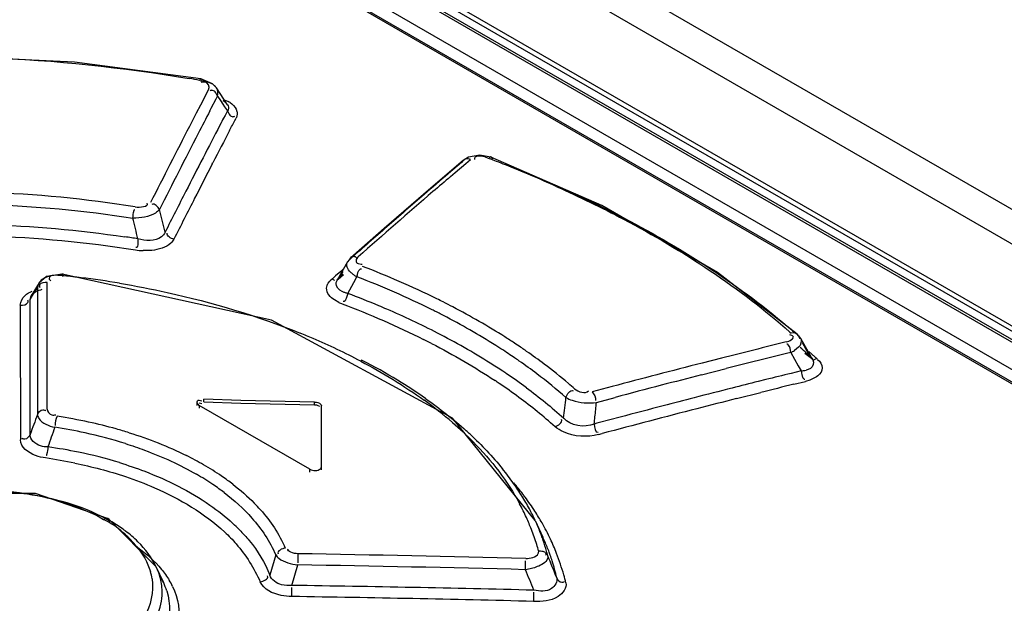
# Model space of a CAD drawing. Header units: inches. Extents: x 0 to 82.7, y 0 to 58.5.
# Tile 56 of 79: x 70.51 to 71.08, y 20.061 to 20.399. Entities that reach past the tile are written whole.
import ezdxf

# ---------------------------------------------------------------- set-up
doc = ezdxf.new("R2010")
doc.units = ezdxf.units.IN
doc.header["$LTSCALE"] = 4.5472440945
doc.header["$MEASUREMENT"] = 0
doc.layers.get('0').update_dxf_attribs({"linetype": 'CONTINUOUS'})

msp = doc.modelspace()

# ---------------------------------------------------------------- linework, layer by layer
at = {"color": 7, "linetype": 'CONTINUOUS'}
for p, q in [((69.4462379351, 21.2351161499), (74.7007984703, 18.2014628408)), ((69.4277610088, 21.2257843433), (74.6820966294, 18.1922608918)), ((71.4345782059, 20.010258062), (69.6343741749, 21.0495828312)), ((71.4370395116, 20.0103003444), (69.6368354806, 21.0496251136)), ((71.448949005, 20.0082150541), (69.6453867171, 21.04947867)), ((69.6469262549, 21.0516838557), (71.4504885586, 20.0104202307)), ((71.4067920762, 20.0104697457), (69.6311264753, 21.0356275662)), ((71.3991918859, 20.0065544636), (69.6272417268, 21.0295672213)), ((69.6288976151, 21.0296020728), (71.4008477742, 20.0065893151)), ((70.6216297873, 20.3621208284), (70.6147447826, 20.364926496)), ((70.6194094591, 20.3591180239), (70.6177047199, 20.355835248)), ((70.6238394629, 20.3597718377), (70.6216297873, 20.3621208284)), ((70.63026176, 20.3500212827), (70.623847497, 20.3597635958)), ((70.6177047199, 20.355835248), (70.6152820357, 20.3511616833)), ((70.6208204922, 20.3479932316), (70.6236428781, 20.3534452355)), ((70.6244563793, 20.3550140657), (70.623449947, 20.3569505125)), ((70.6236428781, 20.3534452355), (70.6244562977, 20.3550140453)), ((70.6244562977, 20.3550140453), (70.6260969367, 20.3525247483)), ((70.6260969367, 20.3525247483), (70.6275044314, 20.3503890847)), ((70.6288640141, 20.3527239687), (70.6306318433, 20.3518658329)), ((70.6145911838, 20.3498271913), (70.6121649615, 20.3451342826)), ((70.6152820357, 20.3511616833), (70.6145911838, 20.3498271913)), ((70.6200201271, 20.3464447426), (70.6208204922, 20.3479932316)), ((70.6275044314, 20.3503890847), (70.628508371, 20.3488656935)), ((70.628508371, 20.3488656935), (70.6301370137, 20.3463942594)), ((70.6301370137, 20.3463942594), (70.6288067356, 20.3438422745)), ((70.6300596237, 20.3502791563), (70.6302492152, 20.3500399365)), ((70.6301370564, 20.3463943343), (70.6311133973, 20.3444921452)), ((70.6302574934, 20.3500193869), (70.63062969, 20.3493336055)), ((70.6353388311, 20.3473304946), (70.6357290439, 20.3461506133)), ((70.6121649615, 20.3451342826), (70.6081818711, 20.3374087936)), ((70.6269359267, 20.3402483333), (70.6265994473, 20.339601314)), ((70.6274255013, 20.3411894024), (70.6269359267, 20.3402483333)), ((70.6279951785, 20.3422839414), (70.6274255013, 20.3411894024)), ((70.6288067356, 20.3438422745), (70.6279951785, 20.3422839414)), ((70.6336534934, 20.339362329), (70.6344609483, 20.3409148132)), ((70.6344609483, 20.3409148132), (70.6351741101, 20.3422850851)), ((70.6265994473, 20.339601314), (70.6258104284, 20.3380833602)), ((70.631466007, 20.3351509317), (70.632591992, 20.3373197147)), ((70.632591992, 20.3373197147), (70.6330769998, 20.3382532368)), ((70.6330769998, 20.3382532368), (70.6336534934, 20.339362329)), ((70.7665848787, 20.3176679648), (70.7479250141, 20.3017232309)), ((70.7665781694, 20.317662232), (70.7656971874, 20.316509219)), ((70.769708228, 20.3195640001), (70.7665781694, 20.317662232)), ((70.7680998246, 20.3158979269), (70.7708054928, 20.3181963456)), ((70.776236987, 20.3207698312), (70.769708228, 20.3195640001)), ((70.7826325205, 20.3195784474), (70.776236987, 20.3207698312)), ((70.7809415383, 20.319089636), (70.7822391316, 20.3185929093)), ((70.8468494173, 20.2915807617), (70.7826332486, 20.3195773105)), ((70.6214159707, 20.3156978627), (70.6217718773, 20.3163897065)), ((70.7607057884, 20.3122629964), (70.758051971, 20.3099997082)), ((70.7656972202, 20.316509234), (70.7607057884, 20.3122629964)), ((70.7620291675, 20.3107261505), (70.7680998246, 20.3158979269)), ((70.7593759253, 20.3084593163), (70.7620291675, 20.3107261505)), ((70.7479250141, 20.3017232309), (70.7210063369, 20.278378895)), ((70.5941111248, 20.2762396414), (70.5908279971, 20.2892359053)), ((70.7210063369, 20.278378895), (70.7016378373, 20.261332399)), ((70.5864505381, 20.2656608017), (70.5813724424, 20.2655098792)), ((70.7016375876, 20.2613320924), (70.6997001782, 20.2589632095)), ((70.6997001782, 20.2589632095), (70.7008190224, 20.2602318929)), ((70.7018263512, 20.26112374), (70.7008189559, 20.2602319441)), ((70.7008190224, 20.2602318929), (70.7016375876, 20.2613320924)), ((70.6997001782, 20.2589632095), (70.6937366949, 20.2483848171)), ((70.6974414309, 20.2549886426), (70.6957533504, 20.253495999)), ((70.7057711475, 20.2579812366), (70.707573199, 20.2576457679)), ((70.525504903, 20.2505894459), (70.5211441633, 20.2467987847)), ((70.5232528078, 20.2490080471), (70.5224115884, 20.2483188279)), ((70.5346240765, 20.2519712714), (70.525504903, 20.2505894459)), ((70.5342177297, 20.2510254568), (70.5346482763, 20.2521971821)), ((70.6556034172, 20.2253180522), (70.5346256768, 20.2519710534)), ((70.5346498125, 20.2521968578), (70.5346826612, 20.2505168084)), ((70.6909767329, 20.2492636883), (70.6900977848, 20.2484834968)), ((70.6919011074, 20.2500837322), (70.6909767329, 20.2492636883)), ((70.6927632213, 20.2508481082), (70.6919011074, 20.2500837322)), ((70.6957533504, 20.253495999), (70.6927632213, 20.2508481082)), ((70.6937678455, 20.2484393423), (70.6951406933, 20.2501589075)), ((70.6943162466, 20.2490530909), (70.6973145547, 20.2516955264)), ((70.6951403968, 20.2501585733), (70.6943244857, 20.2490603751)), ((70.6970351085, 20.2535177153), (70.695136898, 20.2501562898)), ((70.6951406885, 20.2501589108), (70.6971294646, 20.2519219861)), ((70.7007900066, 20.253698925), (70.7002081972, 20.2544578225)), ((70.7033711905, 20.2471445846), (70.7051319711, 20.2503490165)), ((70.5211447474, 20.2467988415), (70.5165227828, 20.2393970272)), ((70.5187867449, 20.2416780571), (70.5201751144, 20.2438946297)), ((70.5206947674, 20.2459346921), (70.5201751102, 20.2438946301)), ((70.5201751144, 20.2438946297), (70.5201758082, 20.2427633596)), ((70.5224115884, 20.2483188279), (70.5211514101, 20.2467949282)), ((70.5259090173, 20.2427786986), (70.5259105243, 20.2471345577)), ((70.6885792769, 20.2467055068), (70.6893714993, 20.2477425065)), ((70.6937366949, 20.2483848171), (70.6937678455, 20.2484393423)), ((70.6998387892, 20.2407254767), (70.7033711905, 20.2471445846)), ((70.5160071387, 20.2372262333), (70.5165227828, 20.2393970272)), ((70.5160071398, 20.2372262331), (70.5173974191, 20.2394552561)), ((70.5173974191, 20.2394552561), (70.5179904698, 20.2404046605)), ((70.5179904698, 20.2404046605), (70.5187867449, 20.2416780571)), ((70.5201758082, 20.2427633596), (70.5201764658, 20.2416915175)), ((70.5201764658, 20.2416915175), (70.5201778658, 20.2394102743)), ((70.5201778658, 20.2394102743), (70.5201809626, 20.2343694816)), ((70.5259060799, 20.2343717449), (70.525907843, 20.2394096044)), ((70.525907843, 20.2394096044), (70.5259090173, 20.2427786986)), ((70.699839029, 20.2407254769), (70.6991598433, 20.2382999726)), ((70.5102726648, 20.2339746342), (70.5102781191, 20.228006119)), ((70.5160049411, 20.2280145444), (70.5160061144, 20.2329237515)), ((70.5160061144, 20.2329237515), (70.516006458, 20.2343643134)), ((70.516006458, 20.2343643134), (70.5160071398, 20.2372262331)), ((70.5201809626, 20.2343694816), (70.5201818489, 20.2329280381)), ((70.5201818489, 20.2329280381), (70.5201900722, 20.2195840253)), ((70.5259020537, 20.2228186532), (70.5259060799, 20.2343717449)), ((70.6946582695, 20.2355341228), (70.6921508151, 20.2369312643)), ((70.5102781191, 20.228006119), (70.5103304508, 20.1559343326)), ((70.5159882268, 20.1591355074), (70.5160049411, 20.2280145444)), ((70.525885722, 20.1737392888), (70.5259020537, 20.2228186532)), ((70.7604528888, 20.1685012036), (70.6556034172, 20.2253180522)), ((70.5201900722, 20.2195840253), (70.5202206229, 20.1705231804)), ((70.9557920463, 20.2183521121), (70.9564690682, 20.2177507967)), ((70.9582653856, 20.2178456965), (70.9564589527, 20.2177598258)), ((70.9607386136, 20.2160935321), (70.9599861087, 20.2171329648)), ((70.9616347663, 20.2145265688), (70.9607382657, 20.2160931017)), ((70.9607398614, 20.216094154), (70.9619746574, 20.2147203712)), ((70.9690438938, 20.2022943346), (70.9619964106, 20.2146835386)), ((70.9608041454, 20.2095657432), (70.9583968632, 20.2076874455)), ((70.9652637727, 20.2081789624), (70.9630023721, 20.2121356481)), ((70.9162159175, 20.203261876), (70.9049883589, 20.2004062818)), ((70.9562107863, 20.2065186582), (70.9606016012, 20.1988132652)), ((70.9643799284, 20.2062267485), (70.9682594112, 20.2031942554)), ((70.9675224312, 20.2042230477), (70.9652637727, 20.2081789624)), ((70.967523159, 20.2042234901), (70.9682611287, 20.2031963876)), ((70.9675231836, 20.2042235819), (70.9684107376, 20.2032173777)), ((70.9682611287, 20.2031963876), (70.968273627, 20.2031850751)), ((70.9684107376, 20.2032173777), (70.9690050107, 20.2023380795)), ((70.970371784, 20.2038283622), (70.9695532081, 20.2045601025)), ((70.9699975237, 20.2024046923), (70.9712702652, 20.203190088)), ((70.7075911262, 20.2022702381), (70.7082069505, 20.2019527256)), ((70.9606016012, 20.1988132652), (70.9611735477, 20.1978095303)), ((70.9611735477, 20.1978095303), (70.9622600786, 20.1959027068)), ((70.9689747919, 20.2024082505), (70.9690120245, 20.2023502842)), ((70.9046256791, 20.1935721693), (70.9187729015, 20.1971719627)), ((70.9622600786, 20.1959027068), (70.9564336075, 20.1944662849)), ((70.9622604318, 20.1959028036), (70.9626557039, 20.193541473)), ((70.9664009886, 20.1966858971), (70.9650932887, 20.1962728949)), ((70.9676448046, 20.1972951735), (70.9664009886, 20.1966858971)), ((70.9700877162, 20.1917828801), (70.9672996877, 20.1905696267)), ((70.9711330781, 20.1923970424), (70.9700877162, 20.1917828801)), ((70.9719598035, 20.1929871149), (70.9711330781, 20.1923970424)), ((70.8528698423, 20.1868442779), (70.8412206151, 20.1837441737)), ((70.941792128, 20.1908287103), (70.9374164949, 20.1897338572)), ((70.9580167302, 20.1881310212), (70.9647996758, 20.1898028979)), ((70.9640478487, 20.1911595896), (70.9644342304, 20.1911845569)), ((70.9672996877, 20.1905696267), (70.9647996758, 20.1898028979)), ((70.8438137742, 20.1776757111), (70.8545348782, 20.1805279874)), ((70.9249119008, 20.1798484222), (70.9389910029, 20.183395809)), ((70.6138228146, 20.1758786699), (70.6126696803, 20.1774484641)), ((70.6126696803, 20.1758393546), (70.6126696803, 20.1774484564)), ((70.6138050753, 20.1773451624), (70.6153128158, 20.1769582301)), ((70.6138223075, 20.1789632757), (70.6153264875, 20.1785776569)), ((70.6138228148, 20.1758786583), (70.6138228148, 20.17427009)), ((70.6778524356, 20.1389119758), (70.6138228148, 20.1758786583)), ((70.6166066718, 20.1779279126), (70.6166066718, 20.1795365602)), ((70.6379528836, 20.1787341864), (70.6166066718, 20.1795365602)), ((70.6166066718, 20.1779279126), (70.6379528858, 20.1771252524)), ((70.680636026, 20.1778644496), (70.6379528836, 20.1787341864)), ((70.6379528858, 20.1771252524), (70.680636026, 20.1762552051)), ((70.680636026, 20.1762552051), (70.680636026, 20.1778644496)), ((70.6845733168, 20.1386882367), (70.6845730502, 20.175591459)), ((70.8575560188, 20.1691257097), (70.8455067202, 20.165913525)), ((70.8083072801, 20.1093013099), (70.7604528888, 20.1685012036)), ((70.8440450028, 20.1655220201), (70.842470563, 20.1650998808)), ((70.8455067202, 20.165913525), (70.8440450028, 20.1655220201)), ((70.8450418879, 20.159028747), (70.8471760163, 20.1596003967)), ((70.6778524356, 20.1373034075), (70.6778524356, 20.1389119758)), ((70.519067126, 20.1249785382), (70.4558223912, 20.1244607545)), ((70.5614049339, 20.1101326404), (70.519067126, 20.1249785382)), ((70.5890241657, 20.082345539), (70.5613995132, 20.1101357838)), ((70.5614049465, 20.1101326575), (70.5623759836, 20.1089331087)), ((70.8128664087, 20.0994180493), (70.8084250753, 20.1090463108)), ((70.6581715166, 20.089359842), (70.6547470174, 20.0776420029)), ((70.670938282, 20.0899949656), (70.6708690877, 20.0846902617)), ((70.6674931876, 20.0716660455), (70.6708449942, 20.0835572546)), ((70.8027171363, 20.0807726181), (70.8028066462, 20.0858372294)), ((70.5932905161, 20.0730969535), (70.5890236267, 20.0823466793)), ((70.6674242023, 20.0652295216), (70.6674858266, 20.070554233)), ((70.8074553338, 20.0624150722), (70.8075606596, 20.0677652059))]:
    msp.add_line(p, q, dxfattribs=at)
for points in [[(70.6147480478, 20.3649249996), (70.5416351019, 20.3746379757), (70.4511082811, 20.3789382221)], [(70.9599855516, 20.2171334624), (70.9138208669, 20.2528304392), (70.8468494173, 20.2915807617)], [(70.6937752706, 20.2484518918), (70.6941583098, 20.2489059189), (70.6943162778, 20.249053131)], [(70.9619746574, 20.2147203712), (70.9603921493, 20.2167534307), (70.9599868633, 20.2171338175)], [(70.968273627, 20.2031850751), (70.9684585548, 20.2030099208), (70.9689747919, 20.2024082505)], [(70.680636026, 20.1778644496), (70.6816551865, 20.1777617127), (70.6826047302, 20.1775187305), (70.6834199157, 20.1771521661)], [(70.680636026, 20.1762552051), (70.6816547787, 20.1761525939), (70.6826043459, 20.1759096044), (70.6834198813, 20.1755428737)], [(70.6834199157, 20.1771521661), (70.6840454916, 20.1766869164), (70.6844388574, 20.1761545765), (70.6845730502, 20.175591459)]]:
    msp.add_lwpolyline(points, dxfattribs=at)
for centre, radius, start, end in [((70.472638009, 19.5606435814), 0.815828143, 80.0132718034, 80.4511178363), ((70.6229213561, 20.3378567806), 0.0159907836, 56.7611783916, 61.1719124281), ((76.1600763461, 17.4839758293), 6.2358601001, 152.6752390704, 152.8110032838), ((76.2567907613, 17.4301568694), 6.3528651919, 152.7658179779, 152.9880764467), ((76.1013806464, 17.4929509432), 6.1706278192, 152.5433962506, 152.7397031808), ((76.0181011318, 17.5399326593), 6.0686969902, 152.5744194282, 152.7737965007), ((76.2717325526, 17.4266530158), 6.3613711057, 152.8112723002, 153.033070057), ((76.2217373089, 17.4309342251), 6.3060227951, 152.7396903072, 152.9380909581), ((70.4994090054, 19.5816840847), 0.7893209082, 68.7148780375, 69.0028915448), ((70.5024519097, 19.589486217), 0.7809463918, 68.3039119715, 68.7151045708), ((76.3756037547, 17.3695374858), 6.4862489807, 152.9876830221, 153.2071597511), ((76.1404161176, 17.4770510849), 6.2062289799, 152.7813939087, 152.98780257), ((70.5160179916, 19.622985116), 0.7448055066, 65.8401498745, 68.3209164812), ((76.4143415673, 17.3540960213), 6.5213768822, 153.0330878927, 153.2511972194), ((73.4143055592, 17.1981467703), 4.09137041, 130.483814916, 130.7414387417), ((73.4218811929, 17.1948103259), 4.0967968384, 130.5340075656, 130.7220685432), ((76.360541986, 17.3600439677), 6.46188224, 152.938274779, 153.1733932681), ((76.2513906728, 17.4204445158), 6.3308068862, 152.9875409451, 153.2273434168), ((73.4870031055, 17.1194203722), 4.196418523, 130.7244049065, 131.5094107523), ((73.4561567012, 17.1496001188), 4.1554663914, 130.7417867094, 131.1365256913), ((66.6582008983, 19.3283928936), 4.0322198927, 13.5391268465, 13.7144755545), ((73.5070689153, 17.0913080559), 4.2328615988, 131.1364780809, 131.5083793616), ((70.4714534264, 19.5984811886), 0.6823209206, 80.9849865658, 81.6281938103), ((70.5830222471, 20.3062072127), 0.04073076, 261.3585189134, 267.6785919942), ((70.7081249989, 20.2688533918), 0.0112211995, 267.1813563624, 270.3421728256), ((70.5148403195, 19.7532562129), 0.5390841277, 66.5268213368, 68.9584376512), ((70.4915209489, 19.7964027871), 0.4566232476, 84.4415317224, 84.6346921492), ((70.4907423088, 19.7886417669), 0.4644231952, 83.2288145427, 84.4386652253), ((70.4881003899, 19.7671636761), 0.4860629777, 80.5671297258, 83.2180728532), ((70.7153278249, 20.2688584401), 0.0211278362, 236.7958294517, 241.1565232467), ((70.5156944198, 19.757987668), 0.5275509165, 66.4111070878, 68.9554126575), ((70.527006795, 20.2431349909), 0.0069050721, 148.4649772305, 156.0803090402), ((70.6972347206, 20.2407617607), 0.010514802, 132.7461439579, 138.4022361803), ((70.5333848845, 19.7957895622), 0.4926838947, 63.7315398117, 66.5347371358), ((70.5158013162, 19.7513272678), 0.5228575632, 67.2658084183, 69.3913460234), ((70.5332856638, 19.7981270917), 0.4837260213, 63.5687983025, 66.4180571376), ((70.5464764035, 19.8227419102), 0.4627209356, 63.2034176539, 63.7081438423), ((70.707521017, 20.2623360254), 0.0297286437, 244.3627570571, 248.5220129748), ((70.5229652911, 19.7686306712), 0.5041299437, 66.6899400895, 67.2567589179), ((70.55123849, 19.8321547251), 0.4521720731, 62.4135059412, 63.2043265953), ((70.5707953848, 19.8685619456), 0.4108476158, 57.6183593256, 62.4795823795), ((70.5366386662, 19.7995145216), 0.4703564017, 62.7731480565, 66.730913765), ((70.5451137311, 19.8223369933), 0.4567818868, 63.1873658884, 63.5456297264), ((70.5494288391, 19.830845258), 0.4472419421, 62.3214743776, 63.1890716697), ((70.5693068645, 19.8677145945), 0.4053583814, 57.4689913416, 62.3889186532), ((70.520696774, 19.8420559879), 0.4051038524, 66.8780366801, 68.0224783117), ((70.5336067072, 19.8715391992), 0.3729195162, 62.2256841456, 66.9233821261), ((70.5667686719, 19.857657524), 0.4048706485, 57.8484660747, 62.8000905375), ((70.5924591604, 19.9035299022), 0.3697152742, 56.5429990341, 57.5513712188), ((70.7054654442, 19.9297195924), 0.3836332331, 48.4606823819, 49.0274322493), ((70.547865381, 19.8239191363), 0.4366087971, 62.6596138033, 63.3465894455), ((70.590384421, 19.9015874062), 0.3654658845, 56.5603570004, 57.3992567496), ((70.5982184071, 19.9122663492), 0.3592513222, 55.853865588, 56.5411552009), ((70.601930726, 19.9177458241), 0.3526327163, 55.3402194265, 55.8533273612), ((72.3612597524, 14.4984167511), 5.8850156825, 103.8382237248, 104.2141207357), ((70.7082546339, 19.9183058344), 0.3859645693, 48.1900951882, 48.9727709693), ((70.5958082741, 19.909807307), 0.3556177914, 55.8134722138, 56.5597739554), ((70.5999516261, 19.9159156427), 0.348236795, 55.2928126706, 55.8126869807), ((70.6040804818, 19.9208615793), 0.3488473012, 55.1617189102, 55.3396167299), ((70.6112943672, 19.9311018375), 0.3363214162, 53.020363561, 55.1738235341), ((72.3633829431, 14.4904848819), 5.886694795, 103.8300540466, 104.2056257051), ((70.9467191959, 20.2270045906), 0.0225779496, 294.8593783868, 298.0933856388), ((70.9483072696, 20.2240376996), 0.0192127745, 298.0819636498, 301.6783593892), ((70.7138582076, 19.9245848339), 0.3775487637, 47.7883333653, 48.1886865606), ((70.7053713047, 19.9081624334), 0.3970436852, 48.5415365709, 48.8426127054), ((70.7079056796, 19.9110319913), 0.3932151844, 48.2865617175, 48.5414613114), ((70.7118279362, 19.91541877), 0.3873306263, 47.8372517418, 48.1254643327), ((70.5531695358, 19.9013958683), 0.3381878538, 58.7451365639, 62.7137823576), ((70.5894860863, 19.8945872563), 0.3615152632, 56.3841133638, 57.7820622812), ((70.6022567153, 19.9192507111), 0.3441826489, 55.1118157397, 55.2921502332), ((70.6099954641, 19.9302137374), 0.3307636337, 52.9382464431, 55.1252000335), ((70.6283995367, 19.9536633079), 0.3080089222, 49.7133172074, 53.0376683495), ((72.3734885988, 14.4501892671), 5.9347694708, 104.3260849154, 104.5878724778), ((70.5958147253, 19.9041655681), 0.3500350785, 55.950639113, 56.3787964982), ((70.6050498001, 19.9176672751), 0.3336773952, 53.5702556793, 55.9664489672), ((70.6308276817, 19.9574809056), 0.2964497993, 48.7846451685, 52.9750792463), ((72.3813080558, 14.4201642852), 5.9657959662, 104.5879219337, 104.8447152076), ((72.3757256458, 14.4418533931), 5.9368681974, 104.3468080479, 104.5792224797), ((72.3634603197, 14.4998050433), 5.865909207, 103.8785767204, 104.0259362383), ((70.9619552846, 20.2094646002), 0.0135653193, 271.2874793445, 277.4105241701), ((70.962100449, 20.2084027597), 0.0124936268, 277.3784308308, 283.8599418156), ((70.5752700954, 19.9378446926), 0.2955621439, 54.9814770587, 58.7415962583), ((70.5945227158, 19.903683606), 0.3441464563, 55.8858104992, 56.3750010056), ((70.6030016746, 19.9160519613), 0.3291510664, 53.4745213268, 55.9002921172), ((70.6418673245, 19.9697678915), 0.2870156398, 48.739919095, 49.6853804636), ((72.3830205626, 14.4138249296), 5.9658304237, 104.5792680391, 104.8450991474), ((72.3692377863, 14.4767162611), 5.8897098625, 104.0699065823, 104.2209416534), ((72.3691853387, 14.4775719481), 5.882336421, 103.8805992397, 104.0715691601), ((70.6256063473, 19.9460720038), 0.2915734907, 48.2375061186, 53.5330024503), ((68.820591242, 20.4016026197), 2.0177174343, 353.3680071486, 353.7083428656), ((72.3743502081, 14.4565565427), 5.9105077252, 104.2209734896, 104.4412105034), ((70.6007078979, 19.9799565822), 0.2451897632, 49.3491941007, 54.2176834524), ((69.63027149, 20.3014998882), 1.2198344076, 353.9759667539, 354.1739343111), ((72.3858452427, 14.4122470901), 5.9562840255, 104.6200559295, 104.8674852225), ((72.37954448, 14.4363763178), 5.9313457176, 104.4411861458, 104.6199947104), ((72.3803472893, 14.4332514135), 5.9280409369, 104.2123944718, 104.4412221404), ((75.2609471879, 18.4035228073), 5.0593259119, 159.5581791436, 159.6958131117), ((70.4856006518, 19.8686655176), 0.3044066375, 77.8188899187, 81.3049675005), ((67.8091274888, 20.4947411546), 3.0512019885, 353.7978575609, 353.9561914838), ((72.3912258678, 14.3912171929), 5.9714600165, 104.4417218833, 104.9853216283), ((70.4907443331, 19.8923253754), 0.2801941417, 74.4750312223, 77.8261663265), ((73.5177338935, 19.1097104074), 3.1678131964, 160.5754474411, 160.7935011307), ((70.4872287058, 19.8805022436), 0.2859700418, 77.7800070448, 81.3518981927), ((70.492285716, 19.9029164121), 0.2629934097, 72.5383335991, 77.8231684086), ((70.496541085, 19.9135099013), 0.2582310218, 72.7070563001, 74.4561798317), ((70.6224476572, 19.9992593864), 0.218041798, 47.168897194, 47.9686251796), ((70.4889131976, 19.8801891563), 0.2742019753, 78.4202007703, 82.175188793), ((70.492655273, 19.8975245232), 0.2564683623, 72.9891832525, 78.4617843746), ((70.5239951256, 19.9815101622), 0.1847625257, 60.0014141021, 63.502003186), ((70.4740023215, 19.8098005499), 0.3395218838, 78.472416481, 81.3647967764), ((70.5349664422, 20.0004113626), 0.1629079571, 55.6767814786, 60.0194841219), ((70.5334078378, 19.9992843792), 0.1578615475, 55.9628351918, 60.042785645), ((70.5436128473, 20.0132792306), 0.1474054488, 53.9729057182, 55.6321279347), ((70.6641792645, 20.0379345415), 0.1610720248, 35.1581947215, 38.9697479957), ((70.5409828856, 20.0106600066), 0.1441948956, 54.2232364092, 55.9270595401), ((70.5481035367, 20.0194590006), 0.1397663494, 52.43448025, 53.9716980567), ((70.6744092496, 20.0451688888), 0.148542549, 31.8070468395, 35.1490308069), ((70.6672698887, 20.0219386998), 0.1686915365, 37.4656400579, 40.3058968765), ((70.5452026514, 20.0165212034), 0.1369727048, 52.6591163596, 54.2219297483), ((70.6832993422, 20.0506803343), 0.1380826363, 28.2189499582, 31.8078082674), ((70.6745657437, 20.0275985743), 0.1594578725, 36.644358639, 37.4460995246), ((70.5729717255, 20.0477164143), 0.1020807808, 41.5977575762, 44.5263333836), ((70.6778704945, 20.0540371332), 0.1376942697, 24.3964774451, 28.0985793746), ((70.682730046, 20.0335709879), 0.1493426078, 32.875477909, 36.6753706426), ((70.6912564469, 20.0549642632), 0.1290456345, 24.9019457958, 28.2134814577), ((70.6898277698, 20.0382372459), 0.140848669, 29.6121347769, 32.8485419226), ((70.5330616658, 20.0597780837), 0.0562030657, 49.2820682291, 63.0595335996), ((70.5174954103, 20.0309958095), 0.0899360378, 54.6534612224, 60.0642979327), ((70.5616074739, 20.0296384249), 0.105934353, 44.5208527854, 47.3305764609), ((70.6797342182, 20.0548930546), 0.135643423, 21.2500790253, 24.3923855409), ((70.6986220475, 20.0583704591), 0.1209304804, 21.0765536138, 24.7774601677), ((70.6928549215, 20.0399568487), 0.1373671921, 25.2097914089, 29.6124635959), ((70.5222130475, 20.0378008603), 0.0816561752, 53.1182025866, 54.5911283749), ((70.5311074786, 20.0575501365), 0.0591547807, 47.9432747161, 49.3077931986), ((70.5280742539, 20.0542084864), 0.0636677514, 38.969115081, 47.9309846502), ((70.6807758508, 20.0553025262), 0.1345242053, 17.315112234, 21.2483319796), ((70.7033245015, 20.0602201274), 0.1158774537, 19.6276273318, 21.0593200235), ((70.6971520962, 20.0460745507), 0.1274148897, 24.8925739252, 26.0787273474), ((70.6811236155, 20.0554169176), 0.1341581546, 15.6611833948, 17.3126764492), ((70.7071132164, 20.0615502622), 0.1118620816, 16.3356588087, 19.6377705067), ((70.7016403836, 20.0481210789), 0.1224820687, 21.6324569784, 24.7595707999), ((70.6948058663, 20.0408935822), 0.135203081, 21.405566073, 25.2027821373), ((70.4555902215, 6.5621304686), 13.5295784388, 88.529279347, 89.0879934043), ((70.7102218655, 20.0624864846), 0.1086156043, 15.4722939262, 16.3229582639), ((70.711786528, 20.0629167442), 0.1069928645, 14.0142005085, 15.4737622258), ((70.7053230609, 20.0496105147), 0.1185096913, 20.7600449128, 21.619447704), ((70.7071548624, 20.050302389), 0.1165515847, 19.4706428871, 20.761194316), ((70.6953781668, 20.0411258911), 0.1345854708, 15.7884768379, 21.4022103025), ((70.451391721, 6.5494540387), 13.5358786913, 88.5127139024, 89.0709754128), ((68.598593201, 19.1797405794), 2.3961497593, 21.9663749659, 22.2961764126), ((70.7096122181, 20.0511677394), 0.1139463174, 17.7141815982, 19.472268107), ((70.7145820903, 20.0527057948), 0.1087441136, 12.3962771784, 17.7389699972), ((70.5549967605, 20.0705562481), 0.031949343, 8.834900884, 16.723696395), ((70.5538280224, 20.0660435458), 0.038782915, 17.6842564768, 24.8578696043), ((68.559646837, 19.1567094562), 2.4259548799, 22.0867772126, 22.3898746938), ((70.5536658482, 20.0547589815), 0.0436647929, 24.8794355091, 29.9134339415), ((70.5569194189, 20.0562548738), 0.0400838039, 17.9619365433, 24.8460139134), ((70.5594019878, 20.0523850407), 0.043315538, 25.6009933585, 30.9265943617), ((70.694309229, 20.0408108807), 0.1357000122, 13.8035707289, 15.7884918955), ((70.4713576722, 6.6205316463), 13.4525642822, 88.5678725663, 89.1646101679), ((70.469306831, 6.7164327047), 13.350265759, 88.548724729, 89.1496258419)]:
    msp.add_arc(centre, radius, start, end, dxfattribs=at)
for points in [[(70.3738735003, 20.374687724), (70.4516657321, 20.3815952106), (70.5309588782, 20.3781245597), (70.6079749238, 20.3651679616)], [(70.6207795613, 20.3623652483), (70.6190303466, 20.363250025), (70.6170445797, 20.3636812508), (70.6150927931, 20.3638632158)], [(70.6194094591, 20.3591180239), (70.6200171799, 20.3604392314), (70.6189062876, 20.362774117), (70.6174743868, 20.3630282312)], [(70.6244563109, 20.3550140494), (70.6249715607, 20.356525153), (70.6247268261, 20.3584320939), (70.6238477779, 20.3597648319)], [(70.6316863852, 20.3512313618), (70.6331754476, 20.3502537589), (70.6346000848, 20.3489513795), (70.6353388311, 20.3473304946)], [(70.7809415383, 20.319089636), (70.7786413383, 20.3199311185), (70.7755232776, 20.3210824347), (70.7736084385, 20.3195552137)], [(70.5768485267, 20.2908145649), (70.5196496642, 20.3001267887), (70.4606843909, 20.302076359), (70.4030661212, 20.2958664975)], [(70.4041620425, 20.2894822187), (70.46101159, 20.2950803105), (70.5190119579, 20.2931364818), (70.5754591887, 20.284366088)], [(70.5768485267, 20.2908145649), (70.5792016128, 20.2904818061), (70.58504143, 20.2910220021), (70.583650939, 20.2929492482)], [(70.5908279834, 20.2892359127), (70.5902020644, 20.2909036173), (70.5880527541, 20.2930410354), (70.5864396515, 20.2922854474)], [(70.4096108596, 20.2780677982), (70.463127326, 20.2830718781), (70.5176196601, 20.2813574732), (70.5707967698, 20.2735313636)], [(70.4054873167, 20.2711722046), (70.4623655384, 20.2768909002), (70.5204444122, 20.2749015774), (70.5769024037, 20.265938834)], [(70.5783685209, 20.2723736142), (70.57818514, 20.2706641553), (70.5786342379, 20.2665562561), (70.5771193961, 20.2673693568)], [(70.5992311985, 20.272154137), (70.5975010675, 20.272470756), (70.5946840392, 20.274076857), (70.595333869, 20.2757112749)], [(70.7051349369, 20.2503515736), (70.7054731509, 20.2519497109), (70.7057616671, 20.2538487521), (70.7070388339, 20.2548672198)], [(70.5277789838, 20.2509041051), (70.5261762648, 20.2505770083), (70.5245800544, 20.2499641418), (70.5232528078, 20.2490080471)], [(70.5342177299, 20.2510254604), (70.5317621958, 20.2512365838), (70.5271217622, 20.2518377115), (70.5270103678, 20.2493756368)], [(70.5165341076, 20.2394029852), (70.5178472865, 20.2415218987), (70.520598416, 20.2425498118), (70.5230263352, 20.2431150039)], [(70.5259105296, 20.2471344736), (70.5243613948, 20.2471749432), (70.522123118, 20.2470752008), (70.5215032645, 20.2456549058)], [(70.6921508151, 20.2369312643), (70.6898573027, 20.2384205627), (70.6874565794, 20.2410029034), (70.6875672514, 20.2437352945)], [(70.6965421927, 20.2418589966), (70.6948365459, 20.2427393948), (70.693020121, 20.2445934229), (70.6931453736, 20.2465087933)], [(70.5102726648, 20.2339746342), (70.5103706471, 20.2360605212), (70.5114860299, 20.2381997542), (70.5130396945, 20.2395949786)], [(70.5130396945, 20.2395949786), (70.5142166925, 20.2406519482), (70.5156402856, 20.2414435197), (70.5171017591, 20.242048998)], [(70.5102763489, 20.2339900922), (70.5118318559, 20.23395001), (70.5140758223, 20.234058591), (70.5146987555, 20.2354844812)], [(70.6966360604, 20.234671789), (70.7126567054, 20.2286232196), (70.7284202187, 20.2218145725), (70.7437247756, 20.2141323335)], [(70.9536741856, 20.2126194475), (70.9553023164, 20.213056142), (70.9588218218, 20.2147184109), (70.9575684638, 20.2158456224)], [(70.9619918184, 20.2146788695), (70.9628492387, 20.2131535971), (70.9620222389, 20.2108218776), (70.9608041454, 20.2095657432)], [(70.7483892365, 20.2117559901), (70.7609862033, 20.2052425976), (70.77328715, 20.1981004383), (70.7850955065, 20.190247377)], [(70.9562107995, 20.206518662), (70.9560529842, 20.2080844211), (70.9559808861, 20.209950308), (70.9548428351, 20.2110372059)], [(70.7073834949, 20.2014946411), (70.7200907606, 20.1947875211), (70.7324262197, 20.1872815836), (70.7440721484, 20.1788653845)], [(70.9690339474, 20.2022874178), (70.9698839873, 20.2007837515), (70.9691193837, 20.198194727), (70.9676448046, 20.1972951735)], [(70.8031996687, 20.1861393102), (70.8106682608, 20.1806236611), (70.8179080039, 20.1747768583), (70.8248150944, 20.1685724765)], [(70.82615642, 20.1804817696), (70.8267319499, 20.1822767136), (70.8286304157, 20.1851441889), (70.8303199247, 20.1843083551)], [(70.8311478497, 20.1855243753), (70.8332112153, 20.183791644), (70.8374353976, 20.182214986), (70.8391382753, 20.1843030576)], [(70.841220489, 20.1837441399), (70.8425129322, 20.1824947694), (70.8437197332, 20.1804224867), (70.8431628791, 20.1787133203)], [(70.7448758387, 20.1799002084), (70.7530799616, 20.174142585), (70.7609902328, 20.1679270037), (70.7684348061, 20.1612161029)], [(70.5316068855, 20.1695746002), (70.5309070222, 20.1679393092), (70.5303838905, 20.1661140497), (70.5305532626, 20.1643433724)], [(70.8198072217, 20.1635602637), (70.8216225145, 20.1641006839), (70.8243043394, 20.1660015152), (70.8236243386, 20.1677692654)], [(70.84247056, 20.1650998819), (70.8369316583, 20.1627987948), (70.8285396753, 20.1638708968), (70.8248151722, 20.1685722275)], [(70.8424704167, 20.1650998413), (70.8426790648, 20.1633718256), (70.8430300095, 20.1598766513), (70.8446971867, 20.1603767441)], [(70.5733021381, 20.1600682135), (70.5846517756, 20.1565327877), (70.5957941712, 20.152173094), (70.6064299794, 20.1468633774)], [(70.7706810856, 20.1591627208), (70.7773660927, 20.1529652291), (70.7836796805, 20.1463245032), (70.7894092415, 20.1392343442)], [(70.5418522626, 20.1424738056), (70.5517607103, 20.1404443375), (70.5615966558, 20.1379291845), (70.571183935, 20.1347073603)], [(70.6778524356, 20.1389119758), (70.6796263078, 20.1378878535), (70.6824682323, 20.1378393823), (70.683990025, 20.1392103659)], [(70.6333146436, 20.1302457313), (70.6376911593, 20.1268787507), (70.6418769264, 20.123236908), (70.6457479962, 20.1192992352)], [(70.628284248, 20.1254201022), (70.6340562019, 20.1210155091), (70.6395053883, 20.116115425), (70.644328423, 20.1106882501)], [(70.620013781, 20.1182180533), (70.6247030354, 20.1149570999), (70.6292079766, 20.1114020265), (70.6334063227, 20.1075294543)], [(70.649310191, 20.1154875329), (70.6551553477, 20.1088998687), (70.6602003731, 20.101408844), (70.663691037, 20.0933231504)], [(70.644328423, 20.1106882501), (70.6499586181, 20.1043528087), (70.6548473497, 20.0971564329), (70.6581715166, 20.089359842)], [(70.5783873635, 20.0969914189), (70.576142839, 20.0991906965), (70.5737336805, 20.10122943), (70.5712203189, 20.1031156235)], [(70.5890177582, 20.0823468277), (70.5864873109, 20.0878224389), (70.5826958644, 20.092769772), (70.5783873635, 20.0969914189)], [(70.5775749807, 20.0942492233), (70.5810485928, 20.0899551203), (70.5840072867, 20.0850399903), (70.5855947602, 20.0797498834)], [(70.5781462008, 20.093784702), (70.5831849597, 20.0900093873), (70.5879901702, 20.0858066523), (70.5920286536, 20.0809762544)], [(70.6636870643, 20.0933226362), (70.6618876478, 20.0931054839), (70.6588047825, 20.091571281), (70.6594729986, 20.0898864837)], [(70.6709384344, 20.0899949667), (70.6688639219, 20.0900647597), (70.6641551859, 20.0912357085), (70.6654205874, 20.0928810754)], [(70.8028417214, 20.0872518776), (70.8054498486, 20.0872341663), (70.8089852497, 20.0878124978), (70.8101019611, 20.0901695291)], [(70.5923630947, 20.0693823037), (70.592194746, 20.0722406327), (70.591645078, 20.0750957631), (70.5907782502, 20.0778246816)], [(70.5920286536, 20.0809762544), (70.5936929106, 20.0789856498), (70.5952268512, 20.0768730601), (70.5965592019, 20.0746466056)], [(70.8095594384, 20.0825301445), (70.8073728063, 20.0816562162), (70.8050471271, 20.0811135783), (70.8027171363, 20.0807726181)], [(70.649229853, 20.0737342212), (70.6510261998, 20.0739235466), (70.654125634, 20.0754430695), (70.6534592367, 20.0771219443)], [(70.6615826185, 20.0720736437), (70.6587388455, 20.0727932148), (70.6555064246, 20.074798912), (70.6547638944, 20.0776367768)], [(70.6674931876, 20.0716660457), (70.6655286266, 20.071464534), (70.6634971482, 20.0715892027), (70.6615826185, 20.0720736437)]]:
    msp.add_open_spline(points, degree=3, dxfattribs=at)
for points, knots in [([(70.6141017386, 20.3641132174), (70.6142108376, 20.3643598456), (70.6143784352, 20.3646564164), (70.614638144, 20.365168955), (70.6147817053, 20.3651408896)], [0, 0, 0, 0, 0.6483345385, 1, 1, 1, 1]), ([(70.6147853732, 20.3651400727), (70.6149199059, 20.3651063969), (70.6149068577, 20.3643341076), (70.614883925, 20.3639036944), (70.6148357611, 20.3634865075)], [0, 0, 0, 0, 0.2482513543, 1, 1, 1, 1]), ([(70.6174743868, 20.3630282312), (70.6171216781, 20.3630908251), (70.6163104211, 20.3631307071), (70.6155082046, 20.3630287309), (70.6150684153, 20.3629465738)], [0, 0, 0, 0, 0.4446526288, 1, 1, 1, 1]), ([(70.6215770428, 20.3583105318), (70.6213471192, 20.3583546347), (70.6208344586, 20.3583653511), (70.6203476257, 20.3582105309), (70.6201034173, 20.3580994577)], [0, 0, 0, 0, 0.4659967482, 1, 1, 1, 1]), ([(70.6238352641, 20.3597837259), (70.6234816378, 20.360315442), (70.6225536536, 20.3613169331), (70.6214094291, 20.3620466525), (70.6207795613, 20.3623652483)], [0, 0, 0, 0, 0.474975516, 1, 1, 1, 1]), ([(70.623449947, 20.3569505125), (70.6232115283, 20.3572763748), (70.62268264, 20.3578695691), (70.6219515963, 20.3582386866), (70.6215770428, 20.3583105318)], [0, 0, 0, 0, 0.5142568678, 1, 1, 1, 1]), ([(70.6274595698, 20.3524722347), (70.6280384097, 20.35213024), (70.6290575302, 20.3514240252), (70.6299190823, 20.3505182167), (70.6302346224, 20.3500533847)], [0, 0, 0, 0, 0.544771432, 1, 1, 1, 1]), ([(70.63062969, 20.3493336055), (70.6308386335, 20.3488331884), (70.6310086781, 20.3477347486), (70.6304852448, 20.3467501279), (70.6301370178, 20.3463942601)], [0, 0, 0, 0, 0.5213360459, 1, 1, 1, 1]), ([(70.6357290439, 20.3461506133), (70.6358642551, 20.3455089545), (70.6358942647, 20.3441552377), (70.6354666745, 20.3428817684), (70.6351741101, 20.3422850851)], [0, 0, 0, 0, 0.4966679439, 1, 1, 1, 1]), ([(70.6311133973, 20.3444921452), (70.6313509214, 20.344160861), (70.6318783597, 20.343556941), (70.6326144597, 20.3431793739), (70.6329920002, 20.3431064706)], [0, 0, 0, 0, 0.5145937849, 1, 1, 1, 1]), ([(70.6329920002, 20.3431064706), (70.6332221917, 20.3430620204), (70.6337365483, 20.3430515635), (70.6342244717, 20.3432081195), (70.6344694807, 20.3433202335)], [0, 0, 0, 0, 0.4652719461, 1, 1, 1, 1]), ([(70.7708054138, 20.3181962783), (70.7700218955, 20.3184769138), (70.7686674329, 20.3190477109), (70.7669269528, 20.3181816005), (70.7668224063, 20.3175626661)], [0, 0, 0, 0, 0.5700560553, 1, 1, 1, 1]), ([(70.7736084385, 20.3195552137), (70.7734388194, 20.3194199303), (70.7731419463, 20.3189990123), (70.7732019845, 20.3184928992), (70.7732719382, 20.3182449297)], [0, 0, 0, 0, 0.4571369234, 1, 1, 1, 1]), ([(70.7826998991, 20.319775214), (70.7825023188, 20.3198630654), (70.7817468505, 20.3195994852), (70.7814791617, 20.3189581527), (70.781275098, 20.3185576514)], [0, 0, 0, 0, 0.3248061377, 1, 1, 1, 1]), ([(70.7835282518, 20.3184050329), (70.7834460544, 20.3186928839), (70.7832664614, 20.3191950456), (70.7829228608, 20.319675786), (70.7827004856, 20.3197749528)], [0, 0, 0, 0, 0.5514627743, 1, 1, 1, 1]), ([(70.8208547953, 20.3025509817), (70.833930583, 20.296680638), (70.8816900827, 20.2734787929), (70.9267586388, 20.2440773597), (70.9557920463, 20.2183521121)], [0, 0, 0, 0, 0.2698047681, 1, 1, 1, 1]), ([(70.8210452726, 20.3029522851), (70.834165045, 20.2971259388), (70.8821860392, 20.2740523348), (70.9276067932, 20.2449102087), (70.9570128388, 20.2193717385)], [0, 0, 0, 0, 0.269314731, 1, 1, 1, 1]), ([(70.5754592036, 20.2843661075), (70.5756344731, 20.2859298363), (70.5754187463, 20.2868870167), (70.5764725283, 20.2894863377), (70.5766010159, 20.289386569)], [0, 0, 0, 0, 0.9063042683, 1, 1, 1, 1]), ([(70.5908279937, 20.2892359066), (70.5902536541, 20.2884269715), (70.5857578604, 20.285031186), (70.579939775, 20.2843533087), (70.5754592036, 20.2843661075)], [0, 0, 0, 0, 0.1812804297, 1, 1, 1, 1]), ([(70.5941111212, 20.2762396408), (70.5937297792, 20.2751593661), (70.5898161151, 20.2705223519), (70.5827034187, 20.2709254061), (70.5783702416, 20.2723757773)], [0, 0, 0, 0, 0.2004536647, 1, 1, 1, 1]), ([(70.5992406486, 20.2721660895), (70.5987753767, 20.2713090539), (70.5955974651, 20.2674537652), (70.5903472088, 20.2660746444), (70.5864505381, 20.2656608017)], [0, 0, 0, 0, 0.199270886, 1, 1, 1, 1]), ([(70.70156554, 20.2614027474), (70.7018353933, 20.2617156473), (70.7024706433, 20.2622931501), (70.7033806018, 20.2623314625), (70.703763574, 20.262196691)], [0, 0, 0, 0, 0.5043930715, 1, 1, 1, 1]), ([(70.703763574, 20.262196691), (70.7039899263, 20.2621170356), (70.7044713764, 20.26183903), (70.7048622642, 20.261451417), (70.7050628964, 20.2612198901)], [0, 0, 0, 0, 0.43922677, 1, 1, 1, 1]), ([(70.7058558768, 20.2618952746), (70.705268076, 20.261347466), (70.7040462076, 20.2600171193), (70.7050946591, 20.2582499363), (70.7057711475, 20.2579812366)], [0, 0, 0, 0, 0.5246822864, 1, 1, 1, 1]), ([(70.7002081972, 20.2544578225), (70.6999083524, 20.2549008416), (70.6994275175, 20.2557966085), (70.6992355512, 20.2568070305), (70.6992420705, 20.2572769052)], [0, 0, 0, 0, 0.5323580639, 1, 1, 1, 1]), ([(70.6992420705, 20.2572769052), (70.6992460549, 20.2575640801), (70.6993256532, 20.2581402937), (70.6995466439, 20.2586777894), (70.6996859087, 20.2589293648)], [0, 0, 0, 0, 0.4996980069, 1, 1, 1, 1]), ([(70.7070388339, 20.2548672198), (70.7071545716, 20.2549595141), (70.7074164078, 20.2551124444), (70.7077251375, 20.2550709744), (70.7078525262, 20.2550132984)], [0, 0, 0, 0, 0.5142335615, 1, 1, 1, 1]), ([(70.5270103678, 20.2493756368), (70.5270001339, 20.2491494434), (70.5272720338, 20.2485686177), (70.5277331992, 20.2481947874), (70.5280262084, 20.2479773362)], [0, 0, 0, 0, 0.382922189, 1, 1, 1, 1]), ([(70.6922194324, 20.2481970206), (70.6919925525, 20.2482768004), (70.6915094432, 20.2485567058), (70.6911177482, 20.2489466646), (70.6909163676, 20.2491797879)], [0, 0, 0, 0, 0.4384190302, 1, 1, 1, 1]), ([(70.703757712, 20.2511802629), (70.7031858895, 20.2515553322), (70.7021342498, 20.2523254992), (70.7011915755, 20.2532308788), (70.7007900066, 20.253698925)], [0, 0, 0, 0, 0.5258159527, 1, 1, 1, 1]), ([(70.5215032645, 20.2456549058), (70.5214184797, 20.245460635), (70.5213355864, 20.2449761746), (70.5214569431, 20.2445070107), (70.5215507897, 20.2442627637)], [0, 0, 0, 0, 0.447542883, 1, 1, 1, 1]), ([(70.5677621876, 20.2466542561), (70.577003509, 20.2451211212), (70.6125283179, 20.2381803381), (70.6474261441, 20.2277633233), (70.6723039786, 20.2177212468)], [0, 0, 0, 0, 0.2588044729, 1, 1, 1, 1]), ([(70.6875672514, 20.2437352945), (70.6875880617, 20.244249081), (70.6878005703, 20.2453010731), (70.6882851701, 20.2462511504), (70.6885792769, 20.2467055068)], [0, 0, 0, 0, 0.4871949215, 1, 1, 1, 1]), ([(70.6931453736, 20.2465087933), (70.6931661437, 20.24682641), (70.6933004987, 20.2474805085), (70.6935767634, 20.2480848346), (70.6937443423, 20.2483824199)], [0, 0, 0, 0, 0.4823963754, 1, 1, 1, 1]), ([(70.6998389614, 20.24072546), (70.6992508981, 20.2408441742), (70.698122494, 20.2411474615), (70.6970441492, 20.2415999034), (70.6965421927, 20.2418589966)], [0, 0, 0, 0, 0.5150437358, 1, 1, 1, 1]), ([(70.6991598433, 20.2382999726), (70.6989327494, 20.2376744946), (70.6986792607, 20.2366955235), (70.6975297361, 20.2358910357), (70.6971674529, 20.2360525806)], [0, 0, 0, 0, 0.6265230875, 1, 1, 1, 1]), ([(70.5146987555, 20.2354844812), (70.5147833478, 20.2356781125), (70.5148672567, 20.2361594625), (70.5147487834, 20.2366266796), (70.5146565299, 20.2368695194)], [0, 0, 0, 0, 0.448554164, 1, 1, 1, 1]), ([(70.9575684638, 20.2158456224), (70.9573571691, 20.216035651), (70.9567205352, 20.2163796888), (70.9560433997, 20.2165918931), (70.9556320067, 20.2167010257)], [0, 0, 0, 0, 0.4003622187, 1, 1, 1, 1]), ([(70.9599566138, 20.2170995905), (70.9597214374, 20.2172919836), (70.9591809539, 20.2176156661), (70.9585782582, 20.2177921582), (70.9582653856, 20.2178456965)], [0, 0, 0, 0, 0.48907614, 1, 1, 1, 1]), ([(70.9548428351, 20.2110372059), (70.9547351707, 20.2111400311), (70.9544815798, 20.2113159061), (70.9541664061, 20.2113040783), (70.954028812, 20.21126037)], [0, 0, 0, 0, 0.5076870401, 1, 1, 1, 1]), ([(70.9681974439, 20.2031118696), (70.9684133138, 20.2028551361), (70.9689336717, 20.2023792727), (70.9696694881, 20.202320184), (70.9699975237, 20.2024046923)], [0, 0, 0, 0, 0.4975389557, 1, 1, 1, 1]), ([(70.9718192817, 20.2025241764), (70.9731646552, 20.2012289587), (70.9757691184, 20.1977805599), (70.9733425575, 20.1940772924), (70.9719598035, 20.1929871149)], [0, 0, 0, 0, 0.5147029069, 1, 1, 1, 1]), ([(70.9626557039, 20.193541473), (70.962790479, 20.1929958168), (70.9630332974, 20.1921235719), (70.9636741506, 20.1912388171), (70.9640478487, 20.1911595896)], [0, 0, 0, 0, 0.595359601, 1, 1, 1, 1]), ([(70.8261563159, 20.1804817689), (70.8272312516, 20.1797786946), (70.8328553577, 20.1774941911), (70.8391396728, 20.1769221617), (70.8438137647, 20.1776757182)], [0, 0, 0, 0, 0.2134023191, 1, 1, 1, 1]), ([(70.6126812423, 20.1774488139), (70.6125977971, 20.1777951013), (70.6125745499, 20.1786736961), (70.6134458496, 20.1789722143), (70.6138223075, 20.1789632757)], [0, 0, 0, 0, 0.4861043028, 1, 1, 1, 1]), ([(70.5202206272, 20.1705231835), (70.5202719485, 20.1697680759), (70.5222189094, 20.165714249), (70.5268176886, 20.1640716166), (70.5302290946, 20.1632213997)], [0, 0, 0, 0, 0.1771399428, 1, 1, 1, 1]), ([(70.5202208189, 20.1705231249), (70.5207889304, 20.1718149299), (70.5224617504, 20.1739234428), (70.5245317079, 20.173153), (70.525011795, 20.1728351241)], [0, 0, 0, 0, 0.7102229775, 1, 1, 1, 1]), ([(70.525885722, 20.1737392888), (70.5259044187, 20.1723379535), (70.5277998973, 20.1699743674), (70.5300926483, 20.1703508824), (70.5308646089, 20.1705324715)], [0, 0, 0, 0, 0.6386265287, 1, 1, 1, 1]), ([(70.7604360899, 20.1659805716), (70.7645929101, 20.1624019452), (70.7795825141, 20.1485411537), (70.792301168, 20.1320685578), (70.7993359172, 20.1188897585)], [0, 0, 0, 0, 0.26856054, 1, 1, 1, 1]), ([(70.8450418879, 20.159028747), (70.8384301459, 20.1573828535), (70.8288042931, 20.1577527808), (70.8212533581, 20.1623162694), (70.819807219, 20.1635602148)], [0, 0, 0, 0, 0.7812718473, 1, 1, 1, 1]), ([(70.5159880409, 20.1591355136), (70.5154227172, 20.1578518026), (70.513760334, 20.1557467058), (70.5117010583, 20.1565229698), (70.5112219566, 20.1568410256)], [0, 0, 0, 0, 0.7092321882, 1, 1, 1, 1]), ([(70.5262443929, 20.151838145), (70.5248358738, 20.1518612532), (70.5205683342, 20.1522243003), (70.5157902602, 20.1561316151), (70.5159882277, 20.1591355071)], [0, 0, 0, 0, 0.3187760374, 1, 1, 1, 1]), ([(70.5249790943, 20.1454737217), (70.5229975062, 20.1457633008), (70.517169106, 20.1468943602), (70.5103450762, 20.1517231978), (70.5103304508, 20.1559343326)], [0, 0, 0, 0, 0.3222885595, 1, 1, 1, 1]), ([(70.5712015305, 20.1537905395), (70.5749254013, 20.1526149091), (70.5890368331, 20.1477826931), (70.6026997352, 20.1415612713), (70.6122364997, 20.1360553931)], [0, 0, 0, 0, 0.261783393, 1, 1, 1, 1]), ([(70.5262444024, 20.151838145), (70.5261076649, 20.1503088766), (70.5262910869, 20.1491904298), (70.525344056, 20.1468092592), (70.5251834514, 20.1468837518)], [0, 0, 0, 0, 0.8966137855, 1, 1, 1, 1]), ([(70.5676856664, 20.1427722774), (70.5726139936, 20.1412594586), (70.5908713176, 20.1350013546), (70.6083943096, 20.1262983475), (70.620013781, 20.1182180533)], [0, 0, 0, 0, 0.2670008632, 1, 1, 1, 1]), ([(70.683990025, 20.1392103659), (70.6841587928, 20.1393624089), (70.6844408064, 20.1396838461), (70.6845730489, 20.1401040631), (70.6845730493, 20.1402968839)], [0, 0, 0, 0, 0.5408770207, 1, 1, 1, 1]), ([(70.571183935, 20.1347073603), (70.5768857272, 20.1327912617), (70.5973972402, 20.1248578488), (70.6169310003, 20.1134910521), (70.6286335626, 20.1025643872)], [0, 0, 0, 0, 0.2730947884, 1, 1, 1, 1]), ([(70.3909867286, 20.0830594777), (70.4026712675, 20.1083512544), (70.4545886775, 20.1280252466), (70.5147982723, 20.1270439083), (70.5483739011, 20.1170155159), (70.5623759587, 20.1089330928)], [0, 0, 0, 0, 0.4515539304, 0.7379640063, 1, 1, 1, 1]), ([(70.4974867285, 20.1264031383), (70.5031412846, 20.1261076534), (70.5241838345, 20.1239345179), (70.5450784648, 20.1176227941), (70.5585252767, 20.1098818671)], [0, 0, 0, 0, 0.2673653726, 1, 1, 1, 1]), ([(70.5585252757, 20.1098818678), (70.5590535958, 20.1101761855), (70.5598938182, 20.1106859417), (70.5612397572, 20.1105612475), (70.5614413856, 20.1101827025)], [0, 0, 0, 0, 0.5850733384, 1, 1, 1, 1]), ([(70.6286335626, 20.1025643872), (70.630954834, 20.1003970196), (70.639215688, 20.091872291), (70.645657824, 20.0816468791), (70.6492298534, 20.0737342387)], [0, 0, 0, 0, 0.2678346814, 1, 1, 1, 1]), ([(70.6371381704, 20.1039162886), (70.6391195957, 20.1019000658), (70.6462166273, 20.094056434), (70.6519587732, 20.0848750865), (70.6547539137, 20.0776385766)], [0, 0, 0, 0, 0.2670779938, 1, 1, 1, 1]), ([(70.6581727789, 20.089356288), (70.6586064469, 20.0885894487), (70.6621042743, 20.0852122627), (70.6670278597, 20.0839677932), (70.6708601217, 20.0835534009)], [0, 0, 0, 0, 0.186032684, 1, 1, 1, 1]), ([(70.8101019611, 20.0901695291), (70.8102116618, 20.0904010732), (70.8103685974, 20.090883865), (70.8103540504, 20.0913955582), (70.8103011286, 20.0916326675)], [0, 0, 0, 0, 0.5132953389, 1, 1, 1, 1]), ([(70.8103005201, 20.0916351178), (70.8111011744, 20.091673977), (70.8125120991, 20.0916695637), (70.8140958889, 20.0910013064), (70.8143690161, 20.0903993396)], [0, 0, 0, 0, 0.5480523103, 1, 1, 1, 1]), ([(70.8143690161, 20.0903993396), (70.8144526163, 20.0902150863), (70.8145360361, 20.0897489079), (70.8144266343, 20.0892958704), (70.8143409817, 20.0890567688)], [0, 0, 0, 0, 0.4434069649, 1, 1, 1, 1]), ([(70.8155949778, 20.0888264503), (70.8157000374, 20.0882892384), (70.8151872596, 20.0851014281), (70.8118788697, 20.0834571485), (70.8095594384, 20.0825301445)], [0, 0, 0, 0, 0.1797541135, 1, 1, 1, 1]), ([(70.5865670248, 20.0754632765), (70.5877253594, 20.0679856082), (70.5850471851, 20.0568111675), (70.5788787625, 20.0484284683), (70.5770226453, 20.046262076)], [0, 0, 0, 0, 0.7262101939, 1, 1, 1, 1]), ([(70.6674419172, 20.0652280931), (70.6653614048, 20.0652720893), (70.6587270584, 20.0658817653), (70.6509976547, 20.0692947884), (70.6492298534, 20.0737342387)], [0, 0, 0, 0, 0.3033736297, 1, 1, 1, 1]), ([(70.8260901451, 20.0731880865), (70.8266411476, 20.0702047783), (70.8205088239, 20.0623098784), (70.8122394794, 20.0623246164), (70.8074266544, 20.0624160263)], [0, 0, 0, 0, 0.3865920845, 1, 1, 1, 1]), ([(70.8207909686, 20.0760500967), (70.8213691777, 20.0738383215), (70.8174306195, 20.0674798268), (70.8109204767, 20.0681602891), (70.8075740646, 20.068893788)], [0, 0, 0, 0, 0.4002311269, 1, 1, 1, 1]), ([(70.8207910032, 20.0760499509), (70.8213286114, 20.0748597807), (70.8229594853, 20.0729179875), (70.8248762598, 20.0737125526), (70.8253443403, 20.0740218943)], [0, 0, 0, 0, 0.6994876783, 1, 1, 1, 1]), ([(70.5757532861, 20.0354119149), (70.5784768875, 20.0378092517), (70.5874854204, 20.0468850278), (70.592904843, 20.0601841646), (70.5923630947, 20.0693823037)], [0, 0, 0, 0, 0.2825306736, 1, 1, 1, 1]), ([(70.5950496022, 20.068616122), (70.5975053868, 20.0610162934), (70.5967156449, 20.0421707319), (70.5846064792, 20.0285075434), (70.5774497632, 20.0226441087)], [0, 0, 0, 0, 0.4633038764, 1, 1, 1, 1]), ([(70.5984650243, 20.0711017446), (70.601730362, 20.0642780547), (70.6043826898, 20.0477087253), (70.5965746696, 20.033139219), (70.591457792, 20.0269689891)], [0, 0, 0, 0, 0.4855224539, 1, 1, 1, 1])]:
    msp.add_open_spline(points, degree=3, knots=knots, dxfattribs=at)

doc.saveas('drawing.dxf')
